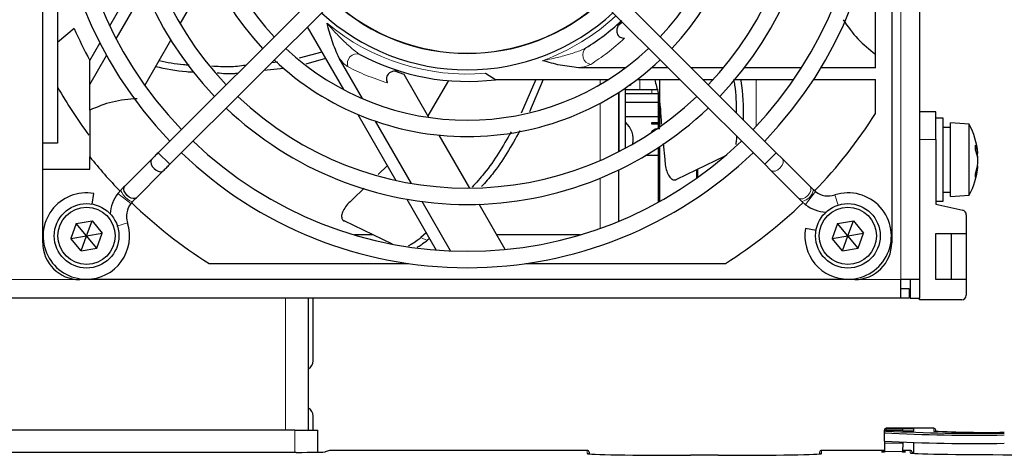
# Model space of a CAD drawing. Header units: millimetres. Extents: x 5 to 418, y 2 to 292.
# Tile 44 of 53: x 82 to 109, y 211 to 223. Entities that reach past the tile are written whole.
import ezdxf

# ---------------------------------------------------------------- set-up
doc = ezdxf.new("R2010")
doc.units = ezdxf.units.MM

msp = doc.modelspace()

# ---------------------------------------------------------------- linework, layer by layer
at = {"color": 7, "linetype": 'Continuous', "lineweight": 18}
for p, q in [((105.9741, 215.9123), (105.9741, 238.9123)), ((97.8241, 221.2053), (97.8241, 221.3353)), ((98.8991, 221.3353), (98.8991, 221.0623)), ((102.0491, 221.3353), (102.0491, 220.0683)), ((98.3366, 219.3878), (98.3366, 220.9974)), ((99.2241, 221.0623), (99.2241, 220.9623)), ((97.8241, 219.1452), (97.8241, 220.6964)), ((106.9191, 219.7123), (106.4741, 219.7123)), ((86.1655, 219.0395), (85.8512, 219.3538)), ((102.2827, 219.0395), (102.597, 219.3538)), ((97.8241, 217.3027), (97.8241, 218.6625)), ((84.7568, 218.2465), (85.1098, 217.9767)), ((103.3902, 217.9453), (103.6598, 218.2981)), ((104.2713, 217.9337), (104.1825, 218.2084)), ((84.7284, 217.3596), (85.0201, 217.4539)), ((92.9691, 217.0568), (93.1416, 216.9738)), ((83.7241, 215.9123), (80.2241, 215.9123)), ((105.9741, 215.9123), (104.7241, 215.9123)), ((89.2991, 211.8293), (89.2991, 215.4123)), ((89.5491, 211.2276), (89.5491, 211.8293)), ((105.5741, 211.8821), (105.5741, 211.865)), ((106.0289, 211.865), (105.5741, 211.865)), ((105.5741, 211.865), (105.5741, 211.8179)), ((105.5741, 211.8179), (105.5741, 211.8065)), ((106.8654, 211.8065), (106.8654, 211.8821)), ((106.9154, 211.833), (106.9154, 211.799)), ((90.5103, 211.2821), (90.3863, 211.2408)), ((97.4741, 211.1957), (97.4741, 211.2821)), ((103.8241, 211.2821), (103.8241, 211.1957)), ((106.0229, 211.4772), (105.5241, 211.4772)), ((106.2241, 211.2132), (106.2241, 211.2821)), ((106.0188, 211.2515), (105.5241, 211.2515))]:
    msp.add_line(p, q, dxfattribs=at)
at = {"color": 7, "linetype": 'Continuous', "lineweight": 25}
for p, q in [((106.4741, 238.9123), (106.4741, 215.9123)), ((82.7241, 219.6123), (82.7241, 237.9123)), ((105.7241, 237.9123), (105.7241, 216.9123)), ((92.9444, 226.447), (85.8512, 219.3538)), ((102.597, 219.3538), (95.5038, 226.447)), ((86.1655, 219.0395), (93.2587, 226.1327)), ((95.1895, 226.1327), (102.2827, 219.0395)), ((105.2866, 221.6603), (105.2866, 225.8236)), ((84.5387, 222.7909), (85.3353, 224.1706)), ((86.4491, 222.8455), (87.2775, 224.2804)), ((83.1241, 223.5673), (83.1241, 219.6123)), ((84.7128, 222.4424), (85.4865, 223.7826)), ((89.8904, 222.7643), (90.8689, 221.0696)), ((98.4265, 222.8956), (98.3061, 222.7936)), ((83.5729, 222.7249), (83.1241, 222.34)), ((83.9991, 221.8563), (84.2715, 222.3281)), ((85.4876, 221.1802), (86.1955, 222.4062)), ((83.9991, 221.2063), (84.4516, 221.9901)), ((90.2865, 222.0784), (89.673, 221.9162)), ((83.9991, 221.2063), (83.9991, 221.8563)), ((89.0937, 221.8092), (88.918, 221.792)), ((90.3836, 221.9101), (89.8491, 221.7601)), ((91.3875, 220.8213), (90.7516, 221.9227)), ((89.2513, 221.6418), (88.7092, 221.5832)), ((92.5109, 221.4798), (92.2651, 221.5679)), ((93.1848, 220.3125), (92.5109, 221.4798)), ((94.7228, 221.5084), (94.9887, 221.3353)), ((98.5138, 221.6603), (97.242, 221.6603)), ((99.6619, 221.6603), (99.2219, 221.6603)), ((101.1681, 221.6603), (100.2905, 221.6603)), ((103.2838, 221.6603), (101.7363, 221.6603)), ((105.2866, 221.6603), (103.8062, 221.6603)), ((83.9991, 220.5099), (83.9991, 221.2063)), ((93.7159, 221.3085), (93.1589, 220.3574)), ((94.9887, 221.3353), (98.0394, 221.3353)), ((96.0834, 221.3353), (95.6817, 220.4231)), ((96.2818, 221.3353), (95.9121, 220.4599)), ((98.6188, 221.1873), (98.6491, 221.1873)), ((98.6491, 221.2088), (98.6491, 221.1873)), ((98.8212, 221.3353), (99.9869, 221.3353)), ((99.4366, 221.3353), (99.4366, 220.0546)), ((100.6155, 221.3353), (100.8856, 221.3353)), ((101.4759, 221.3353), (103.0691, 221.3353)), ((103.6034, 221.3353), (105.2866, 221.3353)), ((105.2866, 220.4192), (105.2866, 221.3353)), ((98.3241, 220.9894), (98.3241, 219.3814)), ((98.5116, 219.4799), (98.5116, 221.113)), ((98.8991, 221.0623), (98.5116, 221.0623)), ((98.5116, 220.9623), (99.2241, 220.9623)), ((99.3991, 221.0623), (98.8991, 221.0623)), ((99.2241, 220.9623), (99.3997, 220.9623)), ((99.3991, 220.9414), (99.3991, 220.0282)), ((99.3991, 220.7123), (98.5116, 220.7123)), ((91.2597, 220.3926), (92.2919, 218.6048)), ((98.5116, 220.3373), (99.3991, 220.3373)), ((106.9191, 220.4623), (106.4741, 220.4623)), ((106.9191, 219.7123), (106.9191, 220.4623)), ((92.7147, 218.5226), (91.7415, 220.2081)), ((99.227, 220.1289), (99.227, 220.176)), ((99.227, 220.176), (99.3991, 220.176)), ((99.3991, 220.1289), (99.227, 220.1289)), ((107.1191, 220.2873), (106.9191, 220.2873)), ((107.1191, 218.2753), (107.1191, 220.2873)), ((107.8191, 220.1248), (107.3191, 220.1623)), ((107.3191, 218.3738), (107.3191, 220.1623)), ((107.8191, 218.4034), (107.8191, 220.1248)), ((94.2916, 218.3956), (93.4632, 219.8304)), ((107.3191, 220.0373), (107.1191, 220.0373)), ((83.1241, 219.6123), (82.7241, 219.6123)), ((82.7241, 218.9123), (82.7241, 219.6123)), ((99.5348, 219.6016), (99.5781, 219.1744)), ((106.9191, 219.7123), (106.9191, 217.9623)), ((99.3991, 219.2748), (99.0512, 219.2748)), ((99.3991, 219.489), (99.3953, 219.489)), ((99.3991, 219.4915), (99.3991, 219.2748)), ((99.3991, 219.2748), (99.3991, 218.011)), ((99.4366, 219.5162), (99.4366, 218.0318)), ((102.7617, 219.1891), (102.597, 219.3538)), ((108.0217, 219.3451), (108.0549, 219.3531)), ((108.0279, 219.3247), (108.0585, 219.3336)), ((83.9991, 218.9123), (83.9991, 219.2434)), ((85.6762, 219.1787), (84.9462, 218.4488)), ((92.0596, 219.0073), (91.8107, 218.7639)), ((101.1986, 219.2563), (99.8927, 218.6274)), ((102.2827, 219.0395), (102.4474, 218.8748)), ((103.5123, 218.4384), (102.7617, 219.1891)), ((108.046, 219.2516), (108.0549, 219.2505)), ((108.0562, 219.1834), (108.0585, 219.1835)), ((82.7241, 216.9123), (82.7241, 218.9123)), ((82.7241, 218.9123), (83.9991, 218.9123)), ((85.2605, 218.1345), (85.9905, 218.8644)), ((98.3241, 218.8853), (98.3241, 217.4949)), ((100.4366, 218.8893), (100.4366, 218.6619)), ((100.4741, 218.6887), (100.4741, 218.9074)), ((102.4474, 218.8748), (103.198, 218.1241)), ((108.0367, 218.9596), (108.0549, 218.9559)), ((108.0434, 218.9955), (108.0585, 218.9911)), ((84.0585, 217.9624), (84.1088, 218.2474)), ((84.8455, 218.3481), (84.7567, 218.2466)), ((84.7567, 218.2466), (84.7568, 218.2465)), ((91.4274, 218.3892), (91.1216, 218.0901)), ((99.3991, 218.3748), (99.4366, 218.3748)), ((103.6027, 218.3481), (103.5123, 218.4384)), ((103.6598, 218.2981), (103.6025, 218.3482)), ((107.1191, 218.2873), (107.3191, 218.2873)), ((107.1191, 218.0373), (107.1191, 218.2753)), ((107.3191, 218.1623), (107.3191, 218.3738)), ((107.8191, 218.1998), (107.8191, 218.4034)), ((85.1098, 217.9767), (85.1598, 218.0338)), ((92.5871, 218.0935), (93.3837, 216.7138)), ((93.7725, 216.6904), (92.9988, 218.0305)), ((95.253, 216.7303), (94.5452, 217.9563)), ((103.198, 218.1241), (103.2884, 218.0338)), ((103.2884, 218.0338), (103.2899, 218.0324)), ((103.2885, 218.0336), (103.3899, 217.9449)), ((103.3899, 217.9449), (103.3902, 217.9453)), ((106.9191, 218.0373), (107.1191, 218.0373)), ((106.9191, 217.9623), (107.6472, 217.7943)), ((107.3191, 218.1623), (107.8191, 218.1998)), ((107.7441, 217.6725), (107.7441, 217.1623)), ((83.6329, 217.4312), (83.4852, 217.0242)), ((83.6329, 217.4312), (84.0592, 217.5069)), ((83.9116, 217.0998), (83.6329, 217.4312)), ((83.9116, 217.0998), (84.0592, 217.5069)), ((84.0592, 217.5069), (84.3379, 217.1755)), ((92.1959, 216.8742), (90.89, 217.5031)), ((104.2579, 217.4312), (104.1102, 217.0242)), ((104.2579, 217.4312), (104.6842, 217.5069)), ((104.5366, 217.0998), (104.2579, 217.4312)), ((104.5366, 217.0998), (104.6842, 217.5069)), ((104.6842, 217.5069), (104.9629, 217.1755)), ((83.9116, 217.0998), (84.3379, 217.1755)), ((84.1903, 216.7685), (84.3379, 217.1755)), ((93.1118, 217.1847), (92.9691, 217.0568)), ((103.674, 217.2468), (103.3891, 217.297)), ((104.5366, 217.0998), (104.9629, 217.1755)), ((104.8153, 216.7685), (104.9629, 217.1755)), ((106.9191, 215.9123), (106.9191, 217.1623)), ((106.9191, 217.1623), (107.7441, 217.1623)), ((107.3316, 217.1623), (107.3316, 215.9123)), ((107.7441, 217.1623), (107.7441, 215.9123)), ((83.4852, 217.0242), (83.9116, 217.0998)), ((83.764, 216.6928), (83.4852, 217.0242)), ((83.764, 216.6928), (83.9116, 217.0998)), ((84.1903, 216.7685), (83.9116, 217.0998)), ((91.6755, 217.1248), (91.1692, 217.1248)), ((93.2022, 217.0282), (93.1416, 216.9738)), ((97.279, 217.1248), (95.0252, 217.1248)), ((104.1102, 217.0242), (104.5366, 217.0998)), ((104.389, 216.6928), (104.1102, 217.0242)), ((104.389, 216.6928), (104.5366, 217.0998)), ((104.8153, 216.7685), (104.5366, 217.0998)), ((83.764, 216.6928), (84.1903, 216.7685)), ((104.389, 216.6928), (104.8153, 216.7685)), ((87.231, 216.3498), (92.6354, 216.3498)), ((95.8128, 216.3498), (101.2172, 216.3498)), ((104.7241, 215.9123), (83.7241, 215.9123)), ((106.4741, 215.9123), (105.9741, 215.9123)), ((105.9741, 215.4123), (105.9741, 215.9123)), ((106.2241, 215.9123), (106.2241, 215.4123)), ((106.4741, 215.9123), (106.4741, 215.4123)), ((107.7441, 215.9123), (106.9191, 215.9123)), ((107.7441, 215.9123), (107.7441, 215.4873)), ((106.1991, 215.6623), (105.9741, 215.6623)), ((106.1991, 215.6623), (106.1991, 215.4123)), ((105.9741, 215.4123), (57.9741, 215.4123)), ((89.9241, 211.8293), (89.9241, 215.4123)), ((90.0491, 213.7123), (90.0491, 215.4123)), ((106.1991, 215.4123), (105.9741, 215.4123)), ((106.2241, 215.4123), (106.4741, 215.4123)), ((106.4741, 215.3623), (106.4741, 215.4123)), ((107.6191, 215.3623), (106.4741, 215.3623)), ((90.0491, 211.8293), (90.0491, 212.2123)), ((89.5491, 211.8293), (73.2991, 211.8293)), ((89.5491, 211.8293), (90.1741, 211.8293)), ((90.1741, 211.232), (90.1741, 211.8293)), ((105.5241, 211.815), (105.5241, 211.8321)), ((105.5241, 211.7679), (105.5241, 211.815)), ((106.8654, 211.8821), (105.5741, 211.8821)), ((106.0289, 211.8179), (105.5741, 211.8179)), ((106.3241, 211.8697), (106.0289, 211.8697)), ((106.0289, 211.8697), (106.0289, 211.865)), ((106.0289, 211.8179), (106.0289, 211.8132)), ((106.0289, 211.8132), (106.3241, 211.8132)), ((106.3241, 211.8132), (106.3241, 211.8697)), ((106.916, 211.7989), (106.9154, 211.833)), ((105.5241, 211.7566), (105.5241, 211.7679)), ((105.5241, 211.5316), (105.5241, 211.7566)), ((90.4945, 211.2795), (90.3722, 211.2388)), ((97.4741, 211.2821), (90.5103, 211.2821)), ((105.5241, 211.2821), (103.8241, 211.2821)), ((105.5241, 211.5316), (105.5241, 211.4772)), ((105.5241, 211.4772), (105.5241, 211.2515)), ((106.0229, 211.4772), (106.0188, 211.2515)), ((106.2241, 211.2821), (106.0193, 211.2821)), ((106.3241, 211.2002), (106.3241, 211.4943)), ((89.5874, 211.2276), (73.2608, 211.2276)), ((97.5241, 211.2321), (97.5241, 211.1865)), ((101.0241, 211.1468), (100.2741, 211.1468)), ((103.7741, 211.1865), (103.7741, 211.2321)), ((105.5241, 211.2515), (105.5241, 211.232)), ((106.2741, 211.2321), (106.2741, 211.204))]:
    msp.add_line(p, q, dxfattribs=at)
at = {"color": 7, "linetype": 'Continuous', "lineweight": 25, "flags": 128}
for points in [[(98.812, 221.3283), (98.8198, 221.3314), (98.8286, 221.3353)], [(85.6762, 219.1787), (85.6558, 219.1458), (85.6505, 219.0902), (85.6629, 219.0397), (85.6923, 218.9825), (85.7382, 218.9264), (85.7943, 218.8806), (85.8515, 218.8512), (85.9019, 218.8388), (85.9575, 218.8441), (85.9905, 218.8644), (85.9905, 218.8644)], [(85.2605, 218.1345), (85.2276, 218.1141), (85.172, 218.1088), (85.1215, 218.1212), (85.0643, 218.1507), (85.0082, 218.1965), (84.9624, 218.2526), (84.933, 218.3098), (84.9206, 218.3603), (84.9259, 218.4159), (84.9462, 218.4488), (84.9462, 218.4488)], [(90.3724, 211.2388), (90.3765, 211.2398), (90.3863, 211.2408)]]:
    msp.add_lwpolyline(points, dxfattribs=at)
at = {"color": 7, "linetype": 'Continuous', "lineweight": 18, "flags": 128}
for points in [[(102.4474, 218.8748), (102.4507, 218.8717), (102.4997, 218.8507), (102.5648, 218.8573), (102.6359, 218.8905), (102.7022, 218.9452), (102.7536, 219.0131), (102.7824, 219.0839), (102.784, 219.1468), (102.7617, 219.1891)], [(84.8455, 218.3481), (84.8415, 218.3202), (84.8621, 218.2726), (84.9041, 218.2126), (84.961, 218.1493), (85.0243, 218.0923), (85.0844, 218.0504), (85.1319, 218.0298), (85.1598, 218.0337)], [(103.198, 218.1241), (103.2013, 218.121), (103.2504, 218.1), (103.3154, 218.1066), (103.3865, 218.1398), (103.4528, 218.1945), (103.5042, 218.2625), (103.533, 218.3333), (103.5347, 218.3961), (103.5123, 218.4384)], [(90.4945, 211.2795), (90.5006, 211.2811), (90.5103, 211.2821)]]:
    msp.add_lwpolyline(points, dxfattribs=at)
at = {"color": 7, "linetype": 'Continuous', "lineweight": 25}
for centre, radius in [((83.9116, 217.0998), 0.875), ((104.5366, 217.0998), 0.875), ((83.9116, 217.0998), 0.775), ((104.5366, 217.0998), 0.775)]:
    msp.add_circle(centre, radius, dxfattribs=at)
for centre, radius, start, end in [((94.2241, 227.4123), 11.176, 136.13948, 223.86052), ((94.2241, 227.4123), 11.176, 316.13948, 43.86052), ((94.2241, 227.4123), 10.7315, 136.18668, 223.81332), ((94.2241, 227.4123), 10.7315, 316.18668, 43.81332), ((94.2241, 227.4123), 9.4615, 136.346, 223.654), ((94.2241, 227.4123), 9.4615, 316.346, 43.654), ((94.2241, 227.4123), 9.017, 136.41236, 223.58764), ((94.2241, 227.4123), 9.017, 316.41236, 43.58764), ((94.2241, 227.4123), 7.62, 136.67136, 223.32864), ((94.2241, 227.4123), 7.62, 316.67136, 43.32864), ((94.2241, 227.4123), 7.1755, 136.77493, 223.22507), ((94.2241, 227.4123), 7.1755, 316.77493, 43.22507), ((94.2241, 227.4123), 5.3657, 227.37388, 312.62612), ((94.2241, 227.4123), 5.3605, 227.37622, 312.62378), ((94.2241, 227.4123), 5.8102, 227.19218, 270), ((94.2241, 227.4123), 5.8102, 270, 312.80782), ((94.2241, 227.4123), 6.125, 301.66505, 312.84116), ((94.2241, 227.4123), 11.637, 203.75354, 208.5187), ((94.2241, 227.4123), 7.1755, 226.77493, 313.22507), ((94.2241, 227.4123), 6.125, 241.66505, 277.17116), ((94.2241, 227.4123), 7.62, 226.67136, 270), ((94.2241, 227.4123), 7.62, 270, 313.32864), ((94.2241, 227.4123), 12.75, 209.47293, 216.5025), ((94.2241, 227.4123), 9.017, 226.41236, 313.58764), ((94.2241, 227.4123), 9.4615, 226.346, 270), ((94.2241, 227.4123), 9.4615, 270, 313.654), ((94.2241, 227.4123), 13.0875, 315.97749, 327.70111), ((98.0991, 219.7123), 0.625, 348.87389, 48.70013), ((106.0659, 219.1623), 2, 5.27075, 28.76707), ((94.2241, 227.4123), 10.7315, 226.18668, 313.81332), ((107.3697, 219.2469), 0.6933, 8.80561, 26.59174), ((106.7036, 219.4952), 1.2876, 357.23658, 2.76342), ((94.2241, 227.4123), 11.176, 226.13948, 270), ((94.2241, 227.4123), 11.176, 270, 313.86052), ((107.0869, 219.0542), 0.9791, 8.64383, 22.76778), ((106.6947, 219.0933), 1.3692, 6.59409, 9.92468), ((107.9009, 219.3145), 0.1587, 6.92956, 14.07847), ((94.2241, 227.4123), 13.0875, 218.62209, 224.01819), ((106.6258, 219.2427), 1.4389, 341.41183, 353.27672), ((106.1737, 219.1156), 1.886, 2.06487, 4.10224), ((106.5271, 219.0796), 1.5326, 2.30112, 4.55618), ((106.1737, 219.2091), 1.886, 355.89776, 357.93513), ((106.0659, 219.1623), 2, 331.23293, 354.72925), ((106.9054, 219.0924), 1.1575, 339.50922, 353.22921), ((107.2076, 218.7356), 0.7836, 356.45757, 3.54243), ((107.5474, 219.0257), 0.5122, 352.16688, 356.12288), ((83.9053, 217.0936), 1.1716, 80, 270), ((85.5639, 217.6297), 1.016, 142.6142, 176.14475), ((104.0068, 218.7522), 0.5715, 232.6142, 287.91104), ((104.5428, 217.0936), 1.1716, 270, 107.91104), ((85.5639, 217.6297), 0.5715, 142.6142, 197.91104), ((94.2241, 227.4123), 13.0875, 225.97558, 237.70111), ((94.2241, 227.4123), 13.0875, 302.29889, 314.03176), ((104.0068, 218.7522), 1.016, 232.6142, 266.14475), ((107.6191, 217.6725), 0.125, 0, 77), ((83.9053, 217.0936), 1.1716, 270, 17.91104), ((104.5428, 217.0936), 1.1716, 170, 270), ((83.7241, 216.9123), 1, 180, 270), ((104.7241, 216.9123), 1, 270, 0), ((107.6191, 215.4873), 0.125, 270, 360), ((89.7991, 213.7123), 0.25, 300, 0), ((89.7991, 212.2123), 0.25, 0, 60), ((105.5741, 211.8321), 0.05, 89.99564, 179.99564), ((105.5741, 211.7679), 0.05, 89.99564, 179.99564), ((108.0072, 259.5143), 47.7697, 267.08044, 270.91987), ((106.8654, 211.8321), 0.05, 1.00446, 90.00426), ((108.2971, 239.1402), 27.3711, 267.00167, 270.99863), ((107.9285, 256.3854), 44.6936, 266.91618, 271.08413), ((90.5103, 211.2321), 0.05, 90, 108.42098), ((97.4741, 211.2321), 0.05, 0.00436, 90.00436), ((103.8241, 211.2321), 0.05, 89.99564, 179.99564), ((107.9285, 256.1604), 44.6936, 266.91618, 271.08413), ((106.2241, 211.2321), 0.05, 0.00436, 90.00436)]:
    msp.add_arc(centre, radius, start, end, dxfattribs=at)
at = {"color": 7, "linetype": 'Continuous', "lineweight": 18}
for centre, radius, start, end in [((94.2241, 227.4123), 5.925, 290.14622, 312.8503), ((94.2241, 227.4123), 5.925, 230.14622, 274.82871), ((91.2341, 221.7767), 0.2582, 71.26701, 201.3008), ((97.6097, 222.0051), 0.2582, 131.26701, 261.3008), ((103.2182, 218.4162), 0.3904, 280.57886, 349.94787), ((105.5741, 211.815), 0.05, 89.99564, 179.99564), ((105.5741, 211.7565), 0.05, 89.99564, 179.99564), ((106.8654, 211.7565), 0.05, 64.09152, 90.00021), ((97.4741, 211.1457), 0.05, 60.54668, 90.00027), ((103.8241, 211.1457), 0.05, 89.99973, 119.45332), ((106.2241, 211.1631), 0.05, 60.54668, 90.00027)]:
    msp.add_arc(centre, radius, start, end, dxfattribs=at)
at = {"color": 7, "linetype": 'Continuous', "lineweight": 25}
for centre, major_axis, ratio, start_param, end_param in [((106.0158, 211.1151), (0.0131, 0.75), 0.0003045, 5.9267904, 6.2657373), ((106.011, 210.792), (0.0131, 0.75), 0.0003045, 0.3307664, 0.4188843), ((89.5874, 211.2415), (0.8, 0), 0.0174551, 4.712389, 6.2308254), ((100.2741, 211.1957), (2.8, 0), 0.0174551, 3.1415927, 4.712389), ((101.0241, 211.1957), (2.8, 0), 0.0174551, 4.712389, 6.2831853), ((105.7741, 211.2415), (0.325, 0), 0.0174551, 2.4484327, 3.8347526), ((106.0306, 211.9367), (0.0131, 0.75), 0.0003045, 3.490999, 3.560477), ((105.7741, 211.2415), (0.325, 0), 0.0174551, 5.5636059, 7.002128), ((109.0241, 211.2132), (2.8, 0), 0.0174551, 3.1415927, 4.712389)]:
    msp.add_ellipse(centre, major_axis=major_axis, ratio=ratio, start_param=start_param, end_param=end_param, dxfattribs=at)
for points, knots in [([(90.7516, 221.9227), (90.6834, 222.0769), (90.5496, 222.3796), (90.4705, 222.7035), (90.4277, 222.8619), (90.4272, 222.8638)], [0, 0, 0, 0, 0.5062618, 0.9940294, 1, 1, 1, 1]), ([(98.4105, 222.9413), (98.3742, 222.9008), (98.3132, 222.8326), (98.2741, 222.7183), (98.2716, 222.6303), (98.2941, 222.5597), (98.3358, 222.5072), (98.3921, 222.4736), (98.4433, 222.4609), (98.4747, 222.4599), (98.4846, 222.4596)], [0, 0, 0, 0, 0.2506265, 0.4208346, 0.5496851, 0.6539629, 0.7586856, 0.8538633, 0.9541333, 1, 1, 1, 1]), ([(104.4065, 222.9624), (104.5334, 222.7799), (104.79, 222.4112), (105.1199, 222.1563), (105.2866, 222.0275)], [0, 0, 0, 0, 0.4948242, 1, 1, 1, 1]), ([(86.8129, 221.5374), (86.7482, 221.5392), (86.3996, 221.5488), (86.0576, 221.6239), (85.7791, 221.6851)], [0, 0, 0, 0, 0.1854907, 1, 1, 1, 1]), ([(86.6878, 221.7289), (86.6382, 221.7306), (86.3635, 221.7399), (86.094, 221.7993), (85.8732, 221.848)], [0, 0, 0, 0, 0.1803096, 1, 1, 1, 1]), ([(88.2212, 221.7237), (88.0731, 221.7041), (87.7672, 221.6635), (87.4596, 221.6885), (87.3009, 221.7015)], [0, 0, 0, 0, 0.484168, 1, 1, 1, 1]), ([(97.242, 221.6603), (97.0744, 221.6783), (96.7453, 221.7138), (96.4253, 221.8072), (96.2667, 221.8494), (96.2648, 221.8499)], [0, 0, 0, 0, 0.5062618, 0.9940294, 1, 1, 1, 1]), ([(88.0044, 221.5069), (87.968, 221.5025), (87.7845, 221.4799), (87.5995, 221.498), (87.4512, 221.5125)], [0, 0, 0, 0, 0.1978848, 1, 1, 1, 1]), ([(92.4453, 221.5513), (92.392, 221.5625), (92.3025, 221.5813), (92.1839, 221.5579), (92.1064, 221.516), (92.0566, 221.4613), (92.032, 221.399), (92.031, 221.3334), (92.0456, 221.2827), (92.0605, 221.255), (92.0651, 221.2463)], [0, 0, 0, 0, 0.2506265, 0.4208346, 0.5496851, 0.6539629, 0.7586856, 0.8538633, 0.9541333, 1, 1, 1, 1]), ([(99.3021, 221.3353), (99.3365, 221.2124), (99.4471, 220.818), (99.4676, 220.4077), (99.4818, 220.1253)], [0, 0, 0, 0, 0.3116197, 1, 1, 1, 1]), ([(101.441, 221.3353), (101.4507, 221.2847), (101.5074, 220.9901), (101.5095, 220.689), (101.5112, 220.4395)], [0, 0, 0, 0, 0.17156379, 1, 1, 1, 1]), ([(101.6307, 221.3353), (101.6327, 221.3247), (101.7, 220.9691), (101.6994, 220.6051), (101.6989, 220.2519)], [0, 0, 0, 0, 0.029624, 1, 1, 1, 1]), ([(85.2791, 220.8191), (85.0519, 220.7996), (84.5924, 220.7601), (84.1983, 220.5939), (83.9991, 220.5099)], [0, 0, 0, 0, 0.4945619, 1, 1, 1, 1]), ([(83.9991, 220.5099), (83.9991, 220.3976), (83.9991, 220.039), (83.9991, 219.618), (83.9991, 219.3116), (83.9991, 219.2434)], [0, 0, 0, 0, 0.2618871, 0.8357728, 1, 1, 1, 1]), ([(95.4143, 219.9204), (95.1898, 219.5322), (94.8805, 218.9973), (94.4665, 218.5415), (94.353, 218.4165)], [0, 0, 0, 0, 0.72580333, 1, 1, 1, 1]), ([(95.6472, 219.9455), (95.4202, 219.54), (95.1206, 219.0048), (94.7133, 218.5496), (94.6145, 218.4392)], [0, 0, 0, 0, 0.7575678, 1, 1, 1, 1]), ([(99.2233, 219.9171), (99.2263, 219.9264), (99.2327, 219.9464), (99.2646, 219.976), (99.3116, 220.0014), (99.3772, 220.0106), (99.4209, 220.0116), (99.4448, 220.0122)], [0, 0, 0, 0, 0.1114333, 0.2397311, 0.4912642, 0.7216056, 1, 1, 1, 1]), ([(101.5063, 219.5741), (101.5111, 219.6004), (101.5225, 219.6628), (101.5274, 219.7445), (101.5303, 219.7918)], [0, 0, 0, 0, 0.4217535, 1, 1, 1, 1]), ([(85.8512, 219.3538), (85.8199, 219.3225), (85.7564, 219.2589), (85.7032, 219.2057), (85.6762, 219.1787)], [0, 0, 0, 0, 0.4927373, 1, 1, 1, 1]), ([(85.9905, 218.8644), (86.0175, 218.8914), (86.0707, 218.9446), (86.1342, 219.0082), (86.1655, 219.0395)], [0, 0, 0, 0, 0.5072627, 1, 1, 1, 1]), ([(99.5781, 219.1744), (99.5821, 219.1097), (99.5899, 218.9804), (99.6401, 218.8084), (99.7113, 218.6792), (99.7947, 218.6139), (99.8572, 218.6119), (99.8876, 218.6252), (99.8927, 218.6274)], [0, 0, 0, 0, 0.20171494, 0.4033333, 0.60627586, 0.80127878, 0.9668537, 1, 1, 1, 1]), ([(84.9462, 218.4488), (84.9304, 218.4329), (84.8994, 218.4019), (84.8632, 218.3657), (84.8455, 218.3481)], [0, 0, 0, 0, 0.51202803, 1, 1, 1, 1]), ([(85.1598, 218.0338), (85.1775, 218.0514), (85.2137, 218.0876), (85.2447, 218.1186), (85.2605, 218.1345)], [0, 0, 0, 0, 0.487972, 1, 1, 1, 1]), ([(91.1216, 218.0901), (91.0735, 218.0467), (90.9773, 217.9599), (90.874, 217.8135), (90.8175, 217.6772), (90.8184, 217.5713), (90.8558, 217.5212), (90.8852, 217.5057), (90.89, 217.5031)], [0, 0, 0, 0, 0.2017149, 0.4033333, 0.6062759, 0.8012788, 0.9668537, 1, 1, 1, 1]), ([(92.6323, 216.8296), (92.6572, 216.8432), (92.7285, 216.882), (92.8486, 216.9639), (92.9361, 217.0314), (92.9691, 217.0568)], [0, 0, 0, 0, 0.2510253, 0.7174677, 1, 1, 1, 1]), ([(93.1416, 216.9738), (93.0846, 216.93), (92.9887, 216.8564), (92.9014, 216.8035), (92.866, 216.7821)], [0, 0, 0, 0, 0.5946184, 1, 1, 1, 1])]:
    msp.add_open_spline(points, degree=3, knots=knots, dxfattribs=at)
at = {"color": 7, "linetype": 'Continuous', "lineweight": 18}
for points, knots in [([(90.4272, 222.8638), (90.4841, 222.7992), (90.5835, 222.6863), (90.731, 222.5304), (90.8642, 222.3963), (90.9766, 222.2899), (91.0662, 222.2099), (91.132, 222.1539), (91.1962, 222.1025), (91.2475, 222.0648), (91.2879, 222.0378), (91.3073, 222.0267), (91.317, 222.0212)], [0, 0, 0, 0, 0.2053754, 0.3586267, 0.5122286, 0.6579627, 0.73124, 0.8047059, 0.8703881, 0.9365348, 0.9681363, 1, 1, 1, 1]), ([(98.4846, 222.4596), (98.3278, 222.3214), (98.0124, 222.0433), (97.7185, 221.8481), (97.5707, 221.7499)], [0, 0, 0, 0, 0.49717833, 1, 1, 1, 1]), ([(96.2648, 221.8499), (96.3492, 221.8669), (96.5598, 221.9093), (96.8869, 221.9914), (97.1752, 222.082), (97.3581, 222.1542), (97.4195, 222.1881), (97.4394, 222.1992)], [0, 0, 0, 0, 0.2055025, 0.5124516, 0.8047893, 0.9365689, 1, 1, 1, 1]), ([(90.9936, 221.6829), (90.9739, 221.6955), (90.9186, 221.731), (90.8344, 221.8204), (90.7732, 221.896), (90.7516, 221.9227)], [0, 0, 0, 0, 0.26304237, 0.73990301, 1, 1, 1, 1]), ([(92.0651, 221.2463), (91.867, 221.313), (91.4685, 221.447), (91.1525, 221.604), (90.9936, 221.6829)], [0, 0, 0, 0, 0.4971783, 1, 1, 1, 1]), ([(97.5707, 221.7499), (97.5499, 221.7392), (97.4915, 221.7091), (97.372, 221.6808), (97.2759, 221.6656), (97.242, 221.6603)], [0, 0, 0, 0, 0.2630424, 0.739903, 1, 1, 1, 1])]:
    msp.add_open_spline(points, degree=3, knots=knots, dxfattribs=at)

doc.saveas('drawing.dxf')
